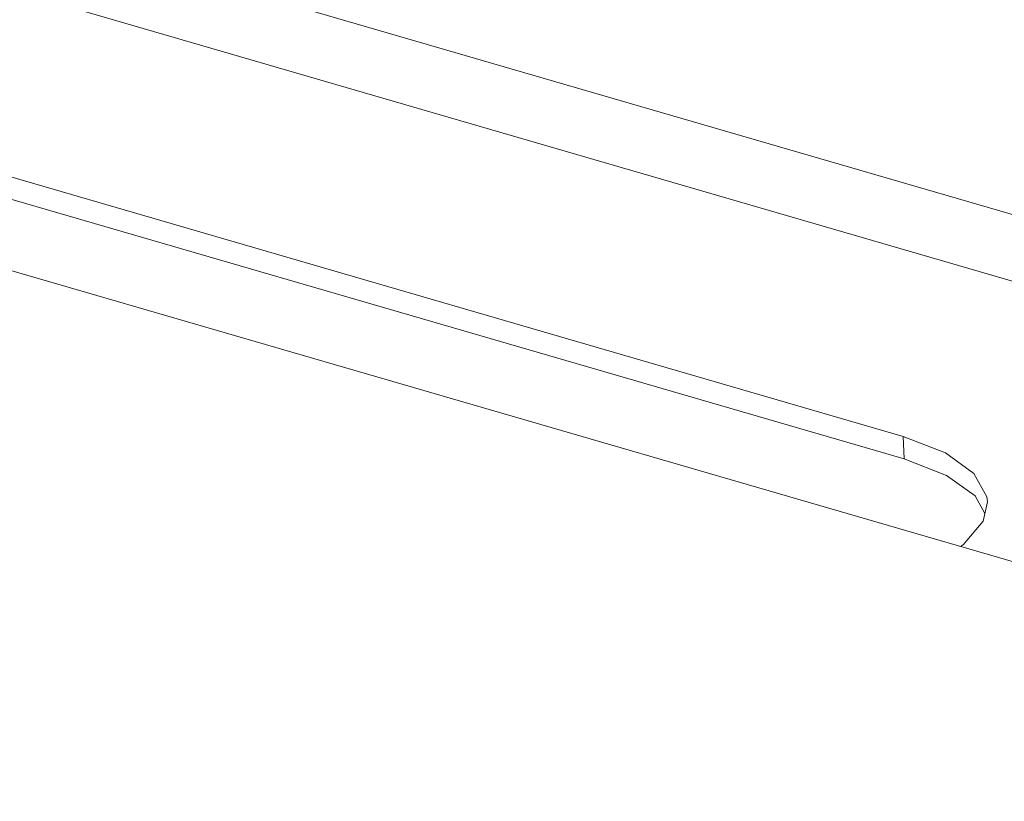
# Model space of a CAD drawing. Header units: millimetres. Extents: x 3925 to 5043, y -86 to 778.
# Tile 127 of 164: x 4808 to 4829, y 407 to 423. Entities that reach past the tile are written whole.
import ezdxf

# ---------------------------------------------------------------- set-up
doc = ezdxf.new("R2010")
doc.units = ezdxf.units.MM
doc.header["$LTSCALE"] = 46.255
doc.layers.add('140-155102-0DXF_CONTINUOUS_LINE', color=7, linetype='CONTINUOUS')

msp = doc.modelspace()

# ---------------------------------------------------------------- linework, layer by layer
at = {"layer": '140-155102-0DXF_CONTINUOUS_LINE', "color": 7, "linetype": 'Continuous', "lineweight": 0}
for p, q in [((4779.4814, 433.5019), (4851.3101, 412.6098)), ((4759.271, 432.2576), (4845.6818, 407.1242)), ((4851.3739, 411.2247), (4779.5451, 432.1169)), ((4796.2877, 423.4098), (4826.5314, 414.6131)), ((4826.5527, 414.1515), (4796.309, 422.9481)), ((4827.4007, 414.2739), (4826.5314, 414.6131)), ((4826.5314, 414.6131), (4826.5527, 414.1515)), ((4828.0063, 413.3899), (4828.2067, 413.0267)), ((4828.1732, 412.8753), (4828.2605, 413.2696))]:
    msp.add_line(p, q, dxfattribs=at)
for points in [[(4828.2605, 413.2696), (4828.2482, 413.3747), (4827.9851, 413.8515), (4827.4007, 414.2739)], [(4826.5527, 414.1515), (4827.4218, 413.8122), (4828.0063, 413.3899)], [(4827.709, 412.3517), (4827.7643, 412.3861), (4828.1732, 412.8753)]]:
    msp.add_lwpolyline(points, dxfattribs=at)

doc.saveas('drawing.dxf')
